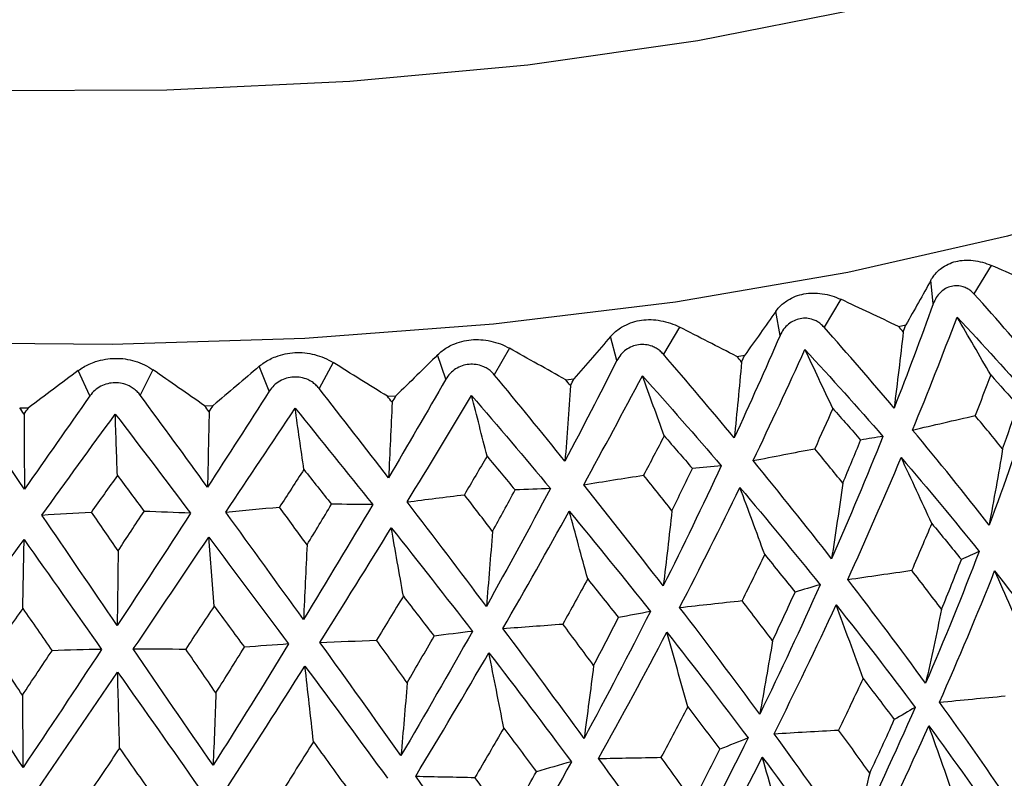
# Paper-space layout '_Dimetric' of a CAD drawing. Header units: millimetres. Extents: x -91 to 91, y -11 to 313.
# Tile 10 of 15: x -1 to 13, y 132 to 142. Entities that reach past the tile are written whole.
import ezdxf

# ---------------------------------------------------------------- set-up
doc = ezdxf.new("R2010")
doc.units = ezdxf.units.MM

psp = doc.layouts.new('_Dimetric')

# ---------------------------------------------------------------- linework, layer by layer
at = {"color": 7, "linetype": 'Continuous', "lineweight": 25}
for p, q in [((12.528, 138.597), (12.295, 138.213)), ((11.747, 138.08), (11.717, 138.4)), ((10.505, 138.141), (10.278, 137.766)), ((9.687, 137.656), (9.629, 137.978)), ((8.334, 137.768), (8.117, 137.402)), ((11.28, 137.776), (11.379, 137.797)), ((7.491, 137.316), (7.406, 137.641)), ((5.19, 137.065), (5.08, 137.394)), ((6.046, 137.484), (5.842, 137.126)), ((9.105, 137.372), (9.211, 137.389)), ((2.816, 136.907), (2.681, 137.24)), ((3.673, 137.292), (3.485, 136.942)), ((0.402, 136.843), (0.246, 137.182)), ((1.249, 137.194), (1.079, 136.852)), ((6.803, 137.058), (6.914, 137.07)), ((4.405, 136.836), (4.52, 136.844)), ((1.945, 136.71), (2.062, 136.714)), ((-0.542, 136.683), (-0.424, 136.682))]:
    psp.add_line(p, q, dxfattribs=at)
at = {"color": 7, "linetype": 'Continuous', "lineweight": 25, "flags": 128}
psp.add_lwpolyline([(20.215, 142.905), (19.923, 142.527), (19.047, 141.71), (17.871, 140.935), (16.413, 140.216), (14.696, 139.564), (12.747, 138.988), (10.598, 138.499), (8.281, 138.103), (5.834, 137.807), (3.294, 137.615), (0.703, 137.532), (-1.9, 137.557), (-4.472, 137.69), (-6.974, 137.93), (-9.366, 138.273), (-11.611, 138.713), (-13.672, 139.243), (-15.517, 139.855), (-17.118, 140.54), (-18.449, 141.286), (-19.489, 142.081), (-20.212, 142.901)], dxfattribs=at)
at = {"color": 8, "linetype": 'Continuous', "lineweight": 25, "flags": 128}
psp.add_lwpolyline([(10.719, 142.037), (8.579, 141.616), (6.293, 141.291), (3.899, 141.068), (1.439, 140.952), (-1.047, 140.943), (-3.514, 141.043), (-5.921, 141.249), (-8.227, 141.558), (-10.392, 141.965)], dxfattribs=at)
at = {"color": 7, "linetype": 'Continuous', "lineweight": 25}
for points, knots in [([(11.717, 138.4), (11.729, 138.42), (11.753, 138.46), (11.8, 138.512), (11.864, 138.567), (11.946, 138.616), (12.051, 138.653), (12.164, 138.669), (12.285, 138.665), (12.408, 138.643), (12.489, 138.612), (12.528, 138.597)], [0, 0, 0, 0, 0.081752, 0.164931, 0.250654, 0.376507, 0.500448, 0.624254, 0.749972, 0.877224, 1, 1, 1, 1]), ([(12.295, 138.213), (12.281, 138.227), (12.253, 138.255), (12.204, 138.287), (12.144, 138.313), (12.072, 138.326), (11.99, 138.317), (11.912, 138.288), (11.843, 138.236), (11.785, 138.167), (11.76, 138.109), (11.747, 138.08)], [0, 0, 0, 0, 0.083196, 0.165851, 0.250211, 0.374779, 0.499889, 0.625105, 0.749882, 0.875577, 1, 1, 1, 1]), ([(9.629, 137.978), (9.644, 137.997), (9.674, 138.036), (9.729, 138.087), (9.801, 138.138), (9.894, 138.184), (10.007, 138.216), (10.129, 138.228), (10.255, 138.219), (10.383, 138.192), (10.465, 138.158), (10.505, 138.141)], [0, 0, 0, 0, 0.081752, 0.164931, 0.250654, 0.376507, 0.500448, 0.624254, 0.749972, 0.877224, 1, 1, 1, 1]), ([(10.278, 137.766), (10.264, 137.781), (10.235, 137.81), (10.185, 137.844), (10.122, 137.872), (10.045, 137.889), (9.957, 137.883), (9.873, 137.857), (9.797, 137.808), (9.731, 137.741), (9.702, 137.684), (9.687, 137.656)], [0, 0, 0, 0, 0.0831956, 0.1658512, 0.2502114, 0.3747786, 0.4998885, 0.625105, 0.7498817, 0.8755772, 1, 1, 1, 1]), ([(7.406, 137.641), (7.424, 137.659), (7.458, 137.697), (7.521, 137.745), (7.602, 137.794), (7.702, 137.836), (7.824, 137.864), (7.951, 137.871), (8.082, 137.856), (8.212, 137.824), (8.294, 137.787), (8.334, 137.768)], [0, 0, 0, 0, 0.081752, 0.164931, 0.250654, 0.376507, 0.500448, 0.624254, 0.749972, 0.877224, 1, 1, 1, 1]), ([(5.08, 137.394), (5.099, 137.412), (5.138, 137.448), (5.208, 137.494), (5.295, 137.539), (5.402, 137.577), (5.53, 137.6), (5.662, 137.601), (5.795, 137.581), (5.926, 137.545), (6.006, 137.504), (6.046, 137.484)], [0, 0, 0, 0, 0.081752, 0.164931, 0.250654, 0.376507, 0.500448, 0.624254, 0.749972, 0.877224, 1, 1, 1, 1]), ([(8.117, 137.402), (8.103, 137.418), (8.074, 137.448), (8.022, 137.484), (7.957, 137.514), (7.877, 137.534), (7.784, 137.532), (7.694, 137.509), (7.612, 137.463), (7.541, 137.4), (7.508, 137.344), (7.491, 137.316)], [0, 0, 0, 0, 0.083196, 0.165851, 0.250211, 0.374779, 0.499889, 0.625105, 0.749882, 0.875577, 1, 1, 1, 1]), ([(2.681, 137.24), (2.703, 137.257), (2.746, 137.292), (2.821, 137.335), (2.914, 137.376), (3.027, 137.41), (3.159, 137.428), (3.293, 137.424), (3.427, 137.399), (3.556, 137.357), (3.635, 137.313), (3.673, 137.292)], [0, 0, 0, 0, 0.081752, 0.164931, 0.250654, 0.376507, 0.500448, 0.624254, 0.749972, 0.877224, 1, 1, 1, 1]), ([(0.246, 137.182), (0.269, 137.198), (0.316, 137.231), (0.395, 137.271), (0.492, 137.309), (0.609, 137.338), (0.743, 137.35), (0.878, 137.342), (1.01, 137.311), (1.137, 137.264), (1.212, 137.217), (1.249, 137.194)], [0, 0, 0, 0, 0.081752, 0.164931, 0.250654, 0.376507, 0.500448, 0.624254, 0.749972, 0.877224, 1, 1, 1, 1]), ([(5.842, 137.126), (5.828, 137.142), (5.799, 137.174), (5.747, 137.211), (5.68, 137.245), (5.598, 137.267), (5.502, 137.269), (5.408, 137.25), (5.321, 137.207), (5.244, 137.147), (5.208, 137.092), (5.19, 137.065)], [0, 0, 0, 0, 0.0831956, 0.1658512, 0.2502114, 0.3747786, 0.4998885, 0.625105, 0.7498817, 0.8755772, 1, 1, 1, 1]), ([(3.485, 136.942), (3.471, 136.958), (3.443, 136.991), (3.391, 137.031), (3.324, 137.067), (3.241, 137.093), (3.143, 137.098), (3.046, 137.083), (2.955, 137.044), (2.875, 136.986), (2.835, 136.933), (2.816, 136.907)], [0, 0, 0, 0, 0.083196, 0.165851, 0.250211, 0.374779, 0.499889, 0.625105, 0.749882, 0.875577, 1, 1, 1, 1]), ([(1.079, 136.852), (1.066, 136.869), (1.038, 136.902), (0.987, 136.944), (0.921, 136.983), (0.838, 137.012), (0.739, 137.022), (0.641, 137.01), (0.548, 136.974), (0.465, 136.92), (0.423, 136.869), (0.402, 136.843)], [0, 0, 0, 0, 0.083196, 0.165851, 0.250211, 0.374779, 0.499889, 0.625105, 0.749882, 0.875577, 1, 1, 1, 1])]:
    psp.add_open_spline(points, degree=3, knots=knots, dxfattribs=at)
for points in [[(13.296, 138.262), (13.041, 138.373), (12.785, 138.485), (12.528, 138.597)], [(11.717, 138.4), (11.607, 138.199), (11.494, 137.998), (11.379, 137.797)], [(13.213, 137.162), (12.916, 137.513), (12.61, 137.864), (12.295, 138.213)], [(11.28, 137.776), (11.022, 137.897), (10.764, 138.019), (10.505, 138.141)], [(11.747, 138.08), (11.579, 137.614), (11.404, 137.147), (11.221, 136.679)], [(9.629, 137.978), (9.492, 137.782), (9.353, 137.586), (9.211, 137.389)], [(11.469, 136.383), (11.677, 136.89), (11.877, 137.396), (12.068, 137.902)], [(12.068, 137.902), (12.419, 137.528), (12.759, 137.152), (13.088, 136.775)], [(12.52, 137.124), (12.37, 137.385), (12.219, 137.644), (12.068, 137.902)], [(9.105, 137.372), (8.848, 137.504), (8.591, 137.636), (8.334, 137.768)], [(11.221, 136.679), (10.914, 137.042), (10.6, 137.404), (10.278, 137.766)], [(11.344, 137.703), (11.323, 137.727), (11.301, 137.751), (11.28, 137.776)], [(11.344, 137.703), (11.356, 137.734), (11.367, 137.766), (11.379, 137.797)], [(7.406, 137.641), (7.244, 137.451), (7.08, 137.261), (6.914, 137.07)], [(9.687, 137.656), (9.488, 137.197), (9.282, 136.737), (9.07, 136.278)], [(11.344, 137.703), (11.305, 137.36), (11.264, 137.019), (11.221, 136.679)], [(5.08, 137.394), (4.895, 137.21), (4.708, 137.027), (4.52, 136.844)], [(6.803, 137.058), (6.55, 137.199), (6.298, 137.342), (6.046, 137.484)], [(9.07, 136.278), (8.759, 136.653), (8.441, 137.028), (8.117, 137.402)], [(9.17, 137.297), (9.148, 137.322), (9.127, 137.347), (9.105, 137.372)], [(9.17, 137.297), (9.184, 137.328), (9.197, 137.359), (9.211, 137.389)], [(9.323, 135.972), (9.563, 136.47), (9.796, 136.968), (10.021, 137.465)], [(10.021, 137.465), (10.38, 137.077), (10.73, 136.688), (11.07, 136.298)], [(10.397, 136.671), (10.272, 136.937), (10.147, 137.202), (10.021, 137.465)], [(2.681, 137.24), (2.477, 137.065), (2.27, 136.889), (2.062, 136.714)], [(4.405, 136.836), (4.16, 136.988), (3.916, 137.14), (3.673, 137.292)], [(7.491, 137.316), (7.263, 136.865), (7.03, 136.415), (6.793, 135.964)], [(9.17, 137.297), (9.138, 136.956), (9.105, 136.616), (9.07, 136.278)], [(0.246, 137.182), (0.024, 137.015), (-0.2, 136.848), (-0.424, 136.682)], [(1.945, 136.71), (1.712, 136.871), (1.48, 137.033), (1.249, 137.194)], [(6.793, 135.964), (6.48, 136.351), (6.164, 136.739), (5.842, 137.126)], [(7.046, 135.648), (7.314, 136.136), (7.577, 136.624), (7.834, 137.112)], [(7.834, 137.112), (8.196, 136.709), (8.55, 136.306), (8.896, 135.903)], [(8.128, 136.304), (8.031, 136.575), (7.933, 136.844), (7.834, 137.112)], [(12.52, 137.124), (12.452, 136.942), (12.382, 136.759), (12.311, 136.577)], [(12.52, 137.124), (12.643, 136.988), (12.764, 136.852), (12.885, 136.716)], [(5.19, 137.065), (4.936, 136.624), (4.679, 136.183), (4.42, 135.742)], [(6.867, 136.98), (6.844, 136.639), (6.819, 136.301), (6.793, 135.964)], [(6.867, 136.98), (6.846, 137.006), (6.824, 137.032), (6.803, 137.058)], [(6.867, 136.98), (6.883, 137.01), (6.898, 137.04), (6.914, 137.07)], [(-0.478, 135.586), (-0.766, 136.009), (-1.054, 136.433), (-1.342, 136.857)], [(0.402, 136.843), (0.108, 136.424), (-0.185, 136.005), (-0.478, 135.586)], [(1.984, 135.615), (1.684, 136.027), (1.383, 136.439), (1.079, 136.852)], [(2.816, 136.907), (2.54, 136.476), (2.263, 136.046), (1.984, 135.615)], [(4.42, 135.742), (4.111, 136.142), (3.8, 136.542), (3.485, 136.942)], [(4.468, 136.756), (4.447, 136.783), (4.426, 136.809), (4.405, 136.836)], [(4.468, 136.756), (4.485, 136.785), (4.503, 136.815), (4.52, 136.844)], [(4.67, 135.416), (4.963, 135.893), (5.252, 136.37), (5.537, 136.848)], [(5.537, 136.848), (5.897, 136.43), (6.25, 136.013), (6.598, 135.596)], [(5.745, 136.03), (5.676, 136.304), (5.607, 136.576), (5.537, 136.848)], [(2.006, 136.628), (1.986, 136.655), (1.965, 136.683), (1.945, 136.71)], [(2.006, 136.628), (2.025, 136.657), (2.044, 136.685), (2.062, 136.714)], [(4.468, 136.756), (4.453, 136.416), (4.437, 136.078), (4.42, 135.742)], [(13.088, 136.775), (12.903, 136.218), (12.707, 135.661), (12.499, 135.105)], [(12.681, 136.129), (12.75, 136.324), (12.818, 136.52), (12.885, 136.716)], [(-0.484, 136.598), (-0.503, 136.626), (-0.523, 136.654), (-0.542, 136.683)], [(-0.484, 136.598), (-0.464, 136.626), (-0.444, 136.654), (-0.424, 136.682)], [(-0.484, 136.598), (-0.482, 136.258), (-0.48, 135.921), (-0.478, 135.586)], [(-0.244, 135.24), (0.085, 135.693), (0.414, 136.145), (0.744, 136.598)], [(0.744, 136.598), (1.084, 136.153), (1.421, 135.709), (1.757, 135.264)], [(0.772, 135.771), (0.762, 136.048), (0.753, 136.324), (0.744, 136.598)], [(2.006, 136.628), (1.999, 136.288), (1.992, 135.951), (1.984, 135.615)], [(2.229, 135.28), (2.542, 135.745), (2.853, 136.21), (3.163, 136.675)], [(3.163, 136.675), (3.515, 136.244), (3.863, 135.813), (4.207, 135.382)], [(3.281, 135.851), (3.242, 136.127), (3.203, 136.402), (3.163, 136.675)], [(10.397, 136.671), (10.316, 136.491), (10.235, 136.312), (10.153, 136.132)], [(10.397, 136.671), (10.523, 136.53), (10.648, 136.389), (10.771, 136.248)], [(11.469, 136.383), (11.749, 136.448), (12.03, 136.513), (12.311, 136.577)], [(12.681, 136.129), (12.56, 136.278), (12.436, 136.427), (12.311, 136.577)], [(8.128, 136.304), (8.037, 136.128), (7.944, 135.952), (7.851, 135.776)], [(8.128, 136.304), (8.255, 136.158), (8.381, 136.013), (8.507, 135.866)], [(11.07, 136.298), (10.85, 135.748), (10.62, 135.2), (10.38, 134.652)], [(11.07, 136.298), (10.971, 136.282), (10.871, 136.265), (10.771, 136.248)], [(12.499, 135.105), (12.167, 135.53), (11.824, 135.956), (11.469, 136.383)], [(10.531, 135.669), (10.612, 135.862), (10.692, 136.055), (10.771, 136.248)], [(5.745, 136.03), (5.644, 135.858), (5.542, 135.686), (5.44, 135.513)], [(5.745, 136.03), (5.871, 135.879), (5.997, 135.728), (6.122, 135.577)], [(9.323, 135.972), (9.599, 136.026), (9.876, 136.079), (10.153, 136.132)], [(10.531, 135.669), (10.406, 135.823), (10.28, 135.978), (10.153, 136.132)], [(12.681, 136.129), (12.623, 135.785), (12.562, 135.444), (12.499, 135.105)], [(8.896, 135.903), (8.644, 135.362), (8.383, 134.824), (8.115, 134.286)], [(8.896, 135.903), (8.767, 135.891), (8.637, 135.879), (8.507, 135.866)], [(10.38, 134.652), (10.037, 135.091), (9.685, 135.531), (9.323, 135.972)], [(10.597, 134.372), (10.846, 134.918), (11.086, 135.465), (11.315, 136.013)], [(11.315, 136.013), (11.678, 135.592), (12.027, 135.171), (12.365, 134.749)], [(11.727, 135.127), (11.591, 135.424), (11.454, 135.719), (11.315, 136.013)], [(0.772, 135.771), (0.655, 135.608), (0.539, 135.444), (0.422, 135.28)], [(0.772, 135.771), (0.891, 135.611), (1.011, 135.45), (1.131, 135.289)], [(3.281, 135.851), (3.172, 135.683), (3.062, 135.515), (2.952, 135.347)], [(3.281, 135.851), (3.405, 135.696), (3.529, 135.54), (3.652, 135.384)], [(7.046, 135.648), (7.314, 135.691), (7.582, 135.734), (7.851, 135.776)], [(8.233, 135.298), (8.107, 135.457), (7.98, 135.616), (7.851, 135.776)], [(8.233, 135.298), (8.325, 135.487), (8.416, 135.677), (8.507, 135.866)], [(8.115, 134.286), (7.766, 134.739), (7.41, 135.193), (7.046, 135.648)], [(10.531, 135.669), (10.483, 135.328), (10.432, 134.989), (10.38, 134.652)], [(4.67, 135.416), (4.926, 135.449), (5.183, 135.481), (5.44, 135.513)], [(5.819, 135.02), (5.693, 135.184), (5.567, 135.348), (5.44, 135.513)], [(6.598, 135.596), (6.316, 135.067), (6.029, 134.539), (5.736, 134.012)], [(5.819, 135.02), (5.921, 135.205), (6.022, 135.391), (6.122, 135.577)], [(6.598, 135.596), (6.44, 135.59), (6.281, 135.584), (6.122, 135.577)], [(8.336, 133.997), (8.614, 134.533), (8.884, 135.07), (9.147, 135.609)], [(9.147, 135.609), (9.517, 135.173), (9.876, 134.737), (10.225, 134.303)], [(9.48, 134.708), (9.37, 135.009), (9.259, 135.31), (9.147, 135.609)], [(4.207, 135.382), (3.9, 134.864), (3.59, 134.348), (3.276, 133.834)], [(3.324, 134.839), (3.433, 135.02), (3.543, 135.202), (3.652, 135.384)], [(4.207, 135.382), (4.023, 135.383), (3.838, 135.384), (3.652, 135.384)], [(5.736, 134.012), (5.386, 134.478), (5.031, 134.946), (4.67, 135.416)], [(-0.244, 135.24), (-0.022, 135.254), (0.2, 135.268), (0.422, 135.28)], [(0.77, 133.754), (0.433, 134.247), (0.095, 134.743), (-0.244, 135.24)], [(0.782, 134.758), (0.662, 134.932), (0.542, 135.106), (0.422, 135.28)], [(1.757, 135.264), (1.429, 134.759), (1.1, 134.255), (0.77, 133.754)], [(0.782, 134.758), (0.898, 134.935), (1.014, 135.112), (1.131, 135.289)], [(1.757, 135.264), (1.549, 135.273), (1.34, 135.281), (1.131, 135.289)], [(2.229, 135.28), (2.469, 135.303), (2.71, 135.325), (2.952, 135.347)], [(3.276, 133.834), (2.93, 134.314), (2.581, 134.796), (2.229, 135.28)], [(3.324, 134.839), (3.2, 135.008), (3.076, 135.177), (2.952, 135.347)], [(5.958, 133.715), (6.261, 134.239), (6.558, 134.765), (6.85, 135.292)], [(6.85, 135.292), (7.222, 134.841), (7.586, 134.392), (7.942, 133.943)], [(7.099, 134.38), (7.017, 134.685), (6.934, 134.989), (6.85, 135.292)], [(8.233, 135.298), (8.195, 134.959), (8.156, 134.621), (8.115, 134.286)], [(11.727, 135.127), (11.639, 134.917), (11.549, 134.707), (11.458, 134.497)], [(11.727, 135.127), (11.862, 134.964), (11.995, 134.802), (12.126, 134.64)], [(3.497, 133.528), (3.819, 134.04), (4.14, 134.553), (4.457, 135.069)], [(4.457, 135.069), (4.826, 134.603), (5.19, 134.139), (5.548, 133.676)], [(4.619, 134.148), (4.565, 134.456), (4.511, 134.763), (4.457, 135.069)], [(5.819, 135.02), (5.792, 134.682), (5.765, 134.346), (5.736, 134.012)], [(-1.539, 133.45), (-1.189, 133.935), (-0.837, 134.422), (-0.483, 134.911)], [(-0.5, 133.984), (-0.494, 134.295), (-0.488, 134.603), (-0.483, 134.911)], [(-0.483, 134.911), (-0.134, 134.417), (0.213, 133.925), (0.56, 133.434)], [(0.986, 133.439), (1.325, 133.938), (1.663, 134.439), (2.001, 134.941)], [(2.001, 134.941), (2.363, 134.461), (2.721, 133.983), (3.075, 133.506)], [(2.074, 134.015), (2.05, 134.325), (2.026, 134.634), (2.001, 134.941)], [(3.324, 134.839), (3.308, 134.502), (3.293, 134.167), (3.276, 133.834)], [(0.782, 134.758), (0.778, 134.421), (0.774, 134.086), (0.77, 133.754)], [(9.48, 134.708), (9.379, 134.501), (9.278, 134.295), (9.175, 134.089)], [(9.48, 134.708), (9.618, 134.539), (9.754, 134.372), (9.889, 134.204)], [(12.365, 134.749), (12.138, 134.157), (11.898, 133.566), (11.645, 132.978)], [(12.365, 134.749), (12.286, 134.713), (12.206, 134.677), (12.126, 134.64)], [(11.859, 133.973), (11.95, 134.195), (12.039, 134.417), (12.126, 134.64)], [(10.597, 134.372), (10.884, 134.414), (11.171, 134.456), (11.458, 134.497)], [(11.859, 133.973), (11.727, 134.147), (11.594, 134.322), (11.458, 134.497)], [(11.831, 132.723), (12.09, 133.309), (12.338, 133.897), (12.573, 134.488)], [(12.573, 134.488), (12.927, 134.04), (13.266, 133.594), (13.589, 133.149)], [(13.009, 133.513), (12.865, 133.839), (12.72, 134.164), (12.573, 134.488)], [(7.099, 134.38), (6.988, 134.177), (6.876, 133.975), (6.764, 133.774)], [(7.099, 134.38), (7.238, 134.206), (7.377, 134.033), (7.513, 133.86)], [(11.645, 132.978), (11.308, 133.44), (10.958, 133.905), (10.597, 134.372)], [(10.225, 134.303), (9.965, 133.719), (9.695, 133.139), (9.413, 132.562)], [(9.586, 133.549), (9.688, 133.767), (9.789, 133.985), (9.889, 134.204)], [(10.225, 134.303), (10.114, 134.27), (10.002, 134.238), (9.889, 134.204)], [(4.619, 134.148), (4.499, 133.95), (4.378, 133.752), (4.257, 133.556)], [(4.619, 134.148), (4.758, 133.969), (4.895, 133.79), (5.032, 133.612)], [(8.336, 133.997), (8.616, 134.028), (8.895, 134.059), (9.175, 134.089)], [(9.586, 133.549), (9.451, 133.728), (9.314, 133.909), (9.175, 134.089)], [(-0.5, 133.984), (-0.634, 133.797), (-0.767, 133.609), (-0.899, 133.422)], [(-0.5, 133.984), (-0.369, 133.794), (-0.237, 133.605), (-0.107, 133.416)], [(2.074, 134.015), (1.946, 133.822), (1.818, 133.63), (1.691, 133.438)], [(2.074, 134.015), (2.21, 133.831), (2.345, 133.647), (2.48, 133.463)], [(7.942, 133.943), (7.653, 133.371), (7.355, 132.802), (7.05, 132.236)], [(7.942, 133.943), (7.8, 133.916), (7.657, 133.888), (7.513, 133.86)], [(9.413, 132.562), (9.064, 133.037), (8.705, 133.516), (8.336, 133.997)], [(9.606, 132.299), (9.894, 132.874), (10.173, 133.452), (10.441, 134.032)], [(10.441, 134.032), (10.808, 133.57), (11.162, 133.111), (11.504, 132.653)], [(10.803, 133.042), (10.684, 133.374), (10.563, 133.704), (10.441, 134.032)], [(11.859, 133.973), (11.79, 133.639), (11.719, 133.307), (11.645, 132.978)], [(7.179, 133.217), (7.291, 133.431), (7.403, 133.645), (7.513, 133.86)], [(5.548, 133.676), (5.233, 133.116), (4.913, 132.559), (4.587, 132.006)], [(5.548, 133.676), (5.376, 133.655), (5.204, 133.634), (5.032, 133.612)], [(5.958, 133.715), (6.226, 133.735), (6.495, 133.754), (6.764, 133.774)], [(7.05, 132.236), (6.693, 132.726), (6.329, 133.218), (5.958, 133.715)], [(7.179, 133.217), (7.042, 133.402), (6.903, 133.588), (6.764, 133.774)], [(7.246, 131.966), (7.559, 132.529), (7.865, 133.095), (8.163, 133.664)], [(8.163, 133.664), (8.538, 133.188), (8.902, 132.714), (9.256, 132.242)], [(8.446, 132.661), (8.352, 132.997), (8.258, 133.331), (8.163, 133.664)], [(3.497, 133.528), (3.75, 133.537), (4.003, 133.547), (4.257, 133.556)], [(4.587, 132.006), (4.228, 132.51), (3.864, 133.017), (3.497, 133.528)], [(4.671, 132.983), (4.534, 133.173), (4.396, 133.364), (4.257, 133.556)], [(4.671, 132.983), (4.792, 133.192), (4.912, 133.402), (5.032, 133.612)], [(9.586, 133.549), (9.53, 133.217), (9.473, 132.888), (9.413, 132.562)], [(-0.497, 131.844), (-0.845, 132.375), (-1.193, 132.911), (-1.539, 133.45)], [(-0.506, 132.817), (-0.637, 133.018), (-0.768, 133.22), (-0.899, 133.422)], [(-0.506, 132.817), (-0.373, 133.016), (-0.24, 133.216), (-0.107, 133.416)], [(0.56, 133.434), (0.208, 132.9), (-0.144, 132.37), (-0.497, 131.844)], [(0.56, 133.434), (0.338, 133.428), (0.116, 133.423), (-0.107, 133.416)], [(2.06, 131.875), (1.703, 132.392), (1.345, 132.914), (0.986, 133.439)], [(0.986, 133.439), (1.22, 133.439), (1.455, 133.439), (1.691, 133.438)], [(2.097, 132.849), (1.962, 133.045), (1.827, 133.241), (1.691, 133.438)], [(3.075, 133.506), (2.74, 132.958), (2.401, 132.415), (2.06, 131.875)], [(2.097, 132.849), (2.225, 133.053), (2.353, 133.258), (2.48, 133.463)], [(3.075, 133.506), (2.877, 133.492), (2.679, 133.478), (2.48, 133.463)], [(4.785, 131.728), (5.118, 132.278), (5.446, 132.832), (5.77, 133.389)], [(5.77, 133.389), (6.147, 132.897), (6.517, 132.409), (6.879, 131.923)], [(5.97, 132.376), (5.904, 132.715), (5.837, 133.053), (5.77, 133.389)], [(-0.303, 131.55), (0.055, 132.073), (0.415, 132.599), (0.775, 133.129)], [(0.775, 133.129), (1.143, 132.608), (1.508, 132.09), (1.87, 131.576)], [(0.802, 132.107), (0.793, 132.449), (0.784, 132.79), (0.775, 133.129)], [(2.257, 131.588), (2.605, 132.125), (2.951, 132.666), (3.295, 133.209)], [(3.295, 133.209), (3.671, 132.703), (4.041, 132.2), (4.406, 131.7)], [(3.41, 132.191), (3.372, 132.532), (3.334, 132.871), (3.295, 133.209)], [(7.179, 133.217), (7.137, 132.888), (7.094, 132.56), (7.05, 132.236)], [(4.671, 132.983), (4.644, 132.654), (4.616, 132.329), (4.587, 132.006)], [(10.803, 133.042), (10.695, 132.81), (10.586, 132.579), (10.475, 132.349)], [(10.803, 133.042), (10.945, 132.857), (11.085, 132.673), (11.223, 132.489)], [(-0.506, 132.817), (-0.503, 132.49), (-0.5, 132.165), (-0.497, 131.844)], [(2.097, 132.849), (2.085, 132.521), (2.073, 132.197), (2.06, 131.875)], [(11.831, 132.723), (12.126, 132.751), (12.422, 132.78), (12.717, 132.808)], [(12.832, 131.293), (12.512, 131.765), (12.179, 132.242), (11.831, 132.723)], [(8.446, 132.661), (8.327, 132.434), (8.206, 132.208), (8.085, 131.982)], [(8.446, 132.661), (8.591, 132.471), (8.735, 132.281), (8.878, 132.091)], [(11.504, 132.653), (11.234, 132.04), (10.952, 131.432), (10.656, 130.828)], [(11.504, 132.653), (11.411, 132.599), (11.317, 132.544), (11.223, 132.489)], [(10.893, 131.768), (11.005, 132.008), (11.115, 132.248), (11.223, 132.489)], [(5.97, 132.376), (5.841, 132.154), (5.712, 131.932), (5.582, 131.712)], [(5.97, 132.376), (6.117, 132.18), (6.263, 131.984), (6.408, 131.789)], [(9.606, 132.299), (9.895, 132.316), (10.185, 132.333), (10.475, 132.349)], [(10.893, 131.768), (10.756, 131.961), (10.616, 132.155), (10.475, 132.349)], [(10.825, 130.586), (11.125, 131.187), (11.413, 131.794), (11.688, 132.404)], [(11.688, 132.404), (12.039, 131.927), (12.376, 131.455), (12.697, 130.985)], [(12.066, 131.334), (11.942, 131.693), (11.816, 132.049), (11.688, 132.404)], [(3.41, 132.191), (3.273, 131.974), (3.137, 131.757), (3, 131.542)], [(3.41, 132.191), (3.557, 131.988), (3.703, 131.787), (3.848, 131.586)], [(9.256, 132.242), (8.959, 131.64), (8.65, 131.044), (8.331, 130.452)], [(9.256, 132.242), (9.131, 132.192), (9.005, 132.142), (8.878, 132.091)], [(10.656, 130.828), (10.318, 131.313), (9.968, 131.803), (9.606, 132.299)], [(0.802, 132.107), (0.66, 131.896), (0.518, 131.685), (0.377, 131.475)], [(0.802, 132.107), (0.946, 131.899), (1.09, 131.692), (1.234, 131.485)], [(8.516, 131.384), (8.638, 131.619), (8.759, 131.855), (8.878, 132.091)], [(6.879, 131.923), (6.557, 131.334), (6.227, 130.75), (5.888, 130.171)], [(6.879, 131.923), (6.723, 131.879), (6.565, 131.834), (6.408, 131.789)], [(7.246, 131.966), (7.526, 131.971), (7.805, 131.977), (8.085, 131.982)], [(8.331, 130.452), (7.978, 130.951), (7.617, 131.456), (7.246, 131.966)], [(8.516, 131.384), (8.374, 131.583), (8.23, 131.782), (8.085, 131.982)], [(8.507, 130.203), (8.83, 130.793), (9.144, 131.387), (9.448, 131.986)], [(9.448, 131.986), (9.814, 131.495), (10.167, 131.009), (10.507, 130.526)], [(9.754, 130.903), (9.653, 131.265), (9.551, 131.627), (9.448, 131.986)], [(5.888, 130.171), (5.527, 130.684), (5.159, 131.203), (4.785, 131.728)], [(4.785, 131.728), (5.05, 131.722), (5.316, 131.717), (5.582, 131.712)], [(6.019, 131.096), (5.874, 131.301), (5.729, 131.506), (5.582, 131.712)], [(6.019, 131.096), (6.15, 131.327), (6.279, 131.557), (6.408, 131.789)], [(10.893, 131.768), (10.816, 131.452), (10.738, 131.138), (10.656, 130.828)]]:
    psp.add_open_spline(points, degree=3, dxfattribs=at)

doc.saveas('drawing.dxf')
